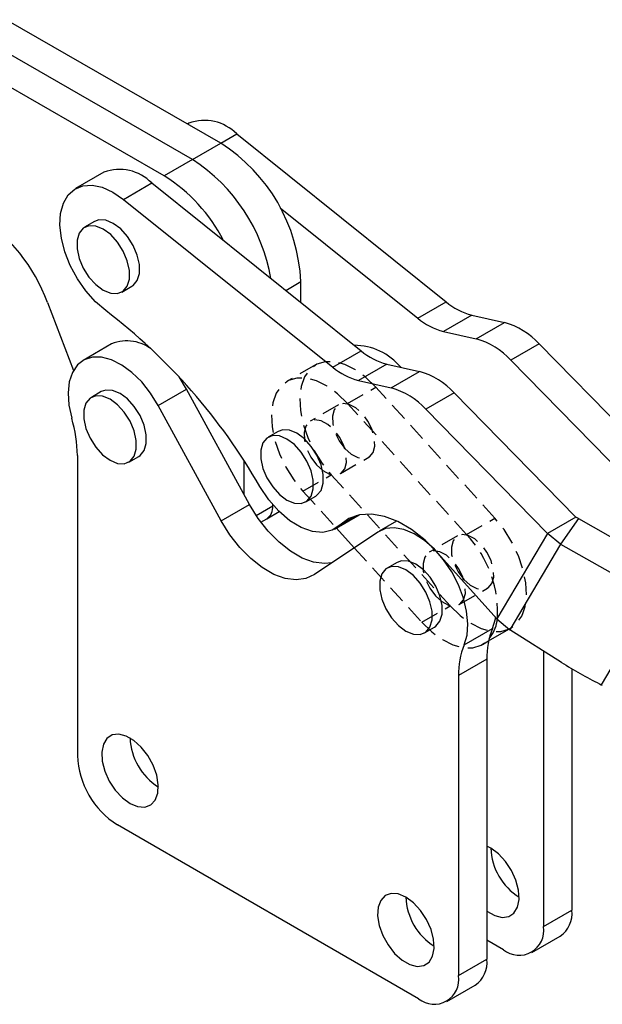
# Model space of a CAD drawing. Extents: x 30 to 403, y 9 to 287.
# Tile 2 of 26: x 117 to 158, y 23 to 93. Entities that reach past the tile are written whole.
import ezdxf

# ---------------------------------------------------------------- set-up
doc = ezdxf.new("R2010")
doc.units = 0
doc.linetypes.add('HIDDEN', pattern=[1.905, 1.27, -0.635])
doc.layers.get('0').update_dxf_attribs({"linetype": 'CONTINUOUS'})

msp = doc.modelspace()

# ---------------------------------------------------------------- linework, layer by layer
at = {"color": 7, "linetype": 'CONTINUOUS'}
for p, q in [((130.824161, 83.918618), (115.653486, 92.659381)), ((128.820692, 82.76204), (113.650017, 91.502803)), ((126.817223, 81.605461), (111.646548, 90.346224)), ((128.562865, 85.334712), (128.464706, 85.278046)), ((131.949489, 84.574777), (146.75931, 72.698164)), ((128.820692, 82.76204), (130.824161, 83.918618)), ((128.820692, 82.76204), (126.817223, 81.605461)), ((122.552457, 81.864977), (120.548987, 80.708399)), ((123.935612, 79.948464), (125.939082, 81.105043)), ((125.939082, 81.105043), (140.748902, 69.228429)), ((123.935612, 79.948464), (138.745433, 68.071851)), ((135.023054, 79.346713), (144.755841, 71.541585)), ((121.892628, 78.380893), (121.185522, 77.972689)), ((136.487776, 72.645605), (136.486528, 74.123848)), ((123.83114, 73.389847), (124.538246, 73.798051)), ((118.555245, 72.660977), (120.403344, 67.843289)), ((144.755841, 71.541585), (146.75931, 72.698164)), ((148.581514, 71.75617), (146.578045, 70.599591)), ((148.581514, 71.75617), (150.892681, 71.237445)), ((148.889212, 70.080867), (150.892681, 71.237445)), ((146.578045, 70.599591), (148.889212, 70.080867)), ((123.10045, 69.713986), (121.096981, 68.557407)), ((153.34848, 69.719566), (151.34501, 68.562988)), ((153.34848, 69.719566), (161.949058, 60.934781)), ((138.745433, 68.071851), (140.748902, 69.228429)), ((142.571106, 68.286435), (140.567637, 67.129857)), ((142.571106, 68.286435), (144.882273, 67.76771)), ((151.34501, 68.562988), (159.945588, 59.778203)), ((142.878804, 66.611132), (144.882273, 67.76771)), ((128.403909, 66.527429), (127.87121, 67.384177)), ((140.567637, 67.129857), (142.878804, 66.611132)), ((122.37396, 66.345374), (121.666853, 65.93717)), ((126.40044, 65.370851), (128.403909, 66.527429)), ((132.865587, 58.361996), (128.403909, 66.527429)), ((147.338072, 66.249832), (145.334602, 65.093253)), ((147.338072, 66.249832), (155.93865, 57.465046)), ((130.862118, 57.205417), (126.40044, 65.370851)), ((145.334602, 65.093253), (153.935181, 56.308468)), ((134.891664, 63.53081), (134.184557, 63.122606)), ((120.67978, 61.814714), (120.67978, 40.586974)), ((124.312472, 61.354329), (125.019578, 61.762532)), ((132.49036, 59.048709), (132.488368, 61.408723)), ((136.830176, 58.539764), (137.537282, 58.947968)), ((130.862118, 57.205417), (132.865587, 58.361996)), ((134.081175, 57.345097), (134.96273, 57.854008)), ((134.495469, 58.262378), (134.49539, 58.35568)), ((133.667354, 57.106203), (134.081175, 57.345097)), ((138.880923, 56.620462), (140.619899, 57.624351)), ((143.266355, 57.189835), (142.027341, 56.474568)), ((155.93865, 57.465046), (153.935181, 56.308468)), ((156.135154, 57.355223), (154.863, 55.556622)), ((156.135154, 57.355223), (155.93865, 57.465046)), ((156.135154, 57.355223), (160.179138, 55.052736)), ((139.001464, 56.690049), (140.269937, 55.292564)), ((141.92346, 56.409602), (137.461781, 53.395513)), ((153.935181, 56.308468), (150.354885, 50.264321)), ((154.863, 55.556622), (153.935181, 56.308468)), ((154.863, 55.556622), (151.266431, 49.485001)), ((154.863, 55.556622), (158.906985, 53.254135)), ((150.354885, 50.264321), (146.180301, 54.9231)), ((143.304321, 54.262534), (142.597215, 53.85433)), ((161.471216, 51.928768), (157.723273, 45.601597)), ((150.354885, 50.264321), (151.266431, 49.485001)), ((145.242833, 49.271488), (145.949939, 49.679692)), ((148.044099, 48.430302), (150.047568, 49.58688)), ((149.774413, 48.707363), (151.208, 49.534955)), ((154.918112, 47.187563), (151.266431, 49.485001)), ((149.647588, 47.405111), (147.644119, 46.248533)), ((149.647588, 47.405111), (149.647588, 26.177371)), ((153.654527, 47.982542), (153.654527, 28.490527)), ((155.657996, 46.73615), (155.657996, 29.647105)), ((147.644119, 46.248533), (147.644119, 25.020792)), ((157.62235, 45.668237), (157.723273, 45.601597)), ((144.815692, 23.387445), (123.508207, 35.687994)), ((149.930431, 34.042656), (149.647588, 34.182765)), ((153.654527, 28.490527), (155.657996, 29.647105)), ((150.8261, 26.857179), (149.647588, 27.53752)), ((152.825937, 26.659147), (154.829407, 27.815725)), ((147.644119, 25.020792), (149.647588, 26.177371)), ((146.815529, 23.189413), (148.818999, 24.345991))]:
    msp.add_line(p, q, dxfattribs=at)
at = {"color": 8, "linetype": 'CONTINUOUS'}
for p, q in [((130.818507, 83.921875), (131.949489, 84.574777)), ((135.415464, 73.505536), (136.486528, 74.123848)), ((133.329852, 57.589482), (134.495469, 58.262378)), ((134.549212, 58.293403), (134.495469, 58.262378)), ((139.244202, 56.897165), (140.421052, 57.576546))]:
    msp.add_line(p, q, dxfattribs=at)
at = {"color": 7, "linetype": 'HIDDEN'}
for p, q in [((137.521631, 68.22921), (135.518162, 67.072631)), ((139.796815, 65.499221), (141.800284, 66.6558)), ((150.212941, 57.387524), (141.800284, 66.6558)), ((148.209472, 56.230946), (139.796815, 65.499221)), ((139.154832, 65.400117), (137.151362, 64.243538)), ((139.284522, 60.548397), (141.287992, 61.704975)), ((136.639069, 59.292714), (138.642539, 60.449292)), ((138.642539, 60.449292), (147.055196, 51.181016)), ((136.639069, 59.292714), (139.001464, 56.690049)), ((148.209472, 56.230946), (150.212941, 57.387524)), ((147.567489, 56.13184), (145.56402, 54.975262)), ((140.269937, 55.292564), (145.051726, 50.024438)), ((147.69718, 51.28012), (149.700649, 52.436699)), ((145.051726, 50.024438), (147.055196, 51.181016)), ((151.208, 49.534955), (151.333849, 49.607606)), ((149.33038, 48.451028), (149.774413, 48.707363))]:
    msp.add_line(p, q, dxfattribs=at)
at = {"color": 7, "linetype": 'CONTINUOUS', "flags": 128}
for points in [[(122.691598, 72.07921), (121.961322, 72.706424), (121.28087, 73.468038), (120.677273, 74.333794), (120.17451, 75.2693), (119.792556, 76.237389), (119.546584, 77.199602), (119.446368, 78.117711), (119.495886, 78.955244), (119.693173, 79.678927), (120.030391, 80.26001), (120.494142, 80.675408), (121.066004, 80.908618), (121.723257, 80.950375), (122.439792, 80.799022), (123.187139, 80.460569), (123.935612, 79.948464)], [(122.50833, 73.520837), (123.03542, 73.304067), (123.519808, 73.279885), (123.922253, 73.450247), (124.210149, 73.801354), (124.360174, 74.30476), (124.360174, 74.919683), (124.210149, 75.596305), (123.922253, 76.27981), (123.519808, 76.914825), (123.03542, 77.449903), (122.50833, 77.841699), (121.981241, 78.058468), (121.496852, 78.082652), (121.094409, 77.912289), (120.806513, 77.561182), (120.656486, 77.057776), (120.656486, 76.442854), (120.806513, 75.766231), (121.094409, 75.082726), (121.496852, 74.447712), (121.981241, 73.912632), (122.50833, 73.520837)], [(124.538246, 73.798051), (124.629359, 73.858451), (124.917255, 74.209557), (125.067281, 74.712964), (125.067281, 75.327887), (124.917255, 76.004508), (124.629359, 76.688014), (124.226915, 77.323029), (123.742527, 77.858107), (123.215437, 78.249903), (122.688347, 78.466672), (122.203959, 78.490856), (121.892628, 78.380893)], [(126.40044, 65.370851), (125.856731, 66.243219), (125.228424, 67.029842), (124.540128, 67.69991), (123.8188, 68.227179), (123.092694, 68.590999), (122.390246, 68.777118), (121.73897, 68.778249), (121.164374, 68.594346), (120.688963, 68.232613), (120.331357, 67.707217), (120.105561, 67.038735), (120.02042, 66.253351), (120.079269, 65.381824), (120.279801, 64.45829)], [(125.019578, 61.762532), (125.110691, 61.822932), (125.398587, 62.174039), (125.548613, 62.677445), (125.548613, 63.292368), (125.398587, 63.96899), (125.110691, 64.652495), (124.708247, 65.28751), (124.223859, 65.822589), (123.69677, 66.214384), (123.169679, 66.431154), (122.685292, 66.455337), (122.37396, 66.345374)], [(122.989663, 61.485318), (123.516752, 61.268549), (124.001141, 61.244365), (124.403584, 61.414729), (124.691481, 61.765835), (124.841507, 62.269241), (124.841507, 62.884164), (124.691481, 63.560786), (124.403584, 64.244291), (124.001141, 64.879306), (123.516752, 65.414385), (122.989663, 65.80618), (122.462573, 66.02295), (121.978185, 66.047133), (121.575741, 65.876771), (121.287844, 65.525664), (121.137819, 65.022257), (121.137819, 64.407334), (121.287844, 63.730713), (121.575741, 63.047208), (121.978185, 62.412193), (122.462573, 61.877114), (122.989663, 61.485318)], [(137.537282, 58.947968), (137.628395, 59.008368), (137.916291, 59.359475), (138.066316, 59.862881), (138.066316, 60.477804), (137.916291, 61.154426), (137.628395, 61.837931), (137.22595, 62.472946), (136.741562, 63.008025), (136.214473, 63.39982), (135.687383, 63.61659), (135.202995, 63.640773), (134.891664, 63.53081)], [(135.507366, 58.670754), (136.034456, 58.453985), (136.518844, 58.429802), (136.921288, 58.600164), (137.209185, 58.951271), (137.35921, 59.454677), (137.35921, 60.0696), (137.209185, 60.746222), (136.921288, 61.429727), (136.518844, 62.064742), (136.034456, 62.599821), (135.507366, 62.991616), (134.980277, 63.208386), (134.495889, 63.232569), (134.093445, 63.062206), (133.805548, 62.7111), (133.655523, 62.207693), (133.655523, 61.592771), (133.805548, 60.916149), (134.093445, 60.232644), (134.495889, 59.597629), (134.980277, 59.06255), (135.507366, 58.670754)], [(139.244202, 56.897165), (138.701084, 56.529787), (138.0456, 56.375226), (137.307373, 56.440466), (136.519759, 56.722559), (135.71835, 57.208759), (134.93936, 57.877094), (134.217989, 58.697365), (133.586836, 59.632504)], [(138.694568, 54.228323), (138.153516, 54.175577), (137.385647, 54.277831), (136.57677, 54.571357), (135.754068, 55.046293), (134.945191, 55.686676), (134.177322, 56.470985), (133.476267, 57.372861), (132.865587, 58.361996)], [(137.461781, 53.395513), (136.851101, 53.111454), (136.150047, 53.018999), (135.382178, 53.121252), (134.573301, 53.414779), (133.750599, 53.889715), (132.941721, 54.530098), (132.173853, 55.314407), (131.472798, 56.216283), (130.862118, 57.205417)], [(146.180301, 54.9231), (145.272079, 55.831312), (144.3205, 56.580289), (143.353377, 57.148136), (142.398983, 57.518256), (141.485215, 57.679829), (140.638782, 57.628133), (139.884427, 57.364677), (139.244202, 56.897165)], [(148.044099, 48.430302), (148.244631, 49.122307), (148.303479, 49.925889), (148.218338, 50.809575), (147.992542, 51.738754), (147.634936, 52.677034), (147.159525, 53.587665), (146.584929, 54.434982), (145.933653, 55.185799), (145.231206, 55.810708), (144.505099, 56.285234), (143.783771, 56.590791), (143.095476, 56.715413), (142.467169, 56.654217), (141.92346, 56.409602)], [(145.949939, 49.679692), (146.041052, 49.740092), (146.328948, 50.091199), (146.478974, 50.594605), (146.478974, 51.209528), (146.328948, 51.88615), (146.041052, 52.569655), (145.638608, 53.20467), (145.15422, 53.739749), (144.62713, 54.131544), (144.10004, 54.348314), (143.615652, 54.372497), (143.304321, 54.262534)], [(143.920023, 49.402479), (144.447114, 49.185708), (144.931501, 49.161526), (145.333946, 49.331888), (145.621842, 49.682995), (145.771867, 50.186401), (145.771867, 50.801324), (145.621842, 51.477946), (145.333946, 52.161451), (144.931501, 52.796466), (144.447114, 53.331545), (143.920023, 53.72334), (143.392934, 53.94011), (142.908546, 53.964293), (142.506102, 53.79393), (142.218206, 53.442823), (142.06818, 52.939418), (142.06818, 52.324495), (142.218206, 51.647873), (142.506102, 50.964368), (142.908546, 50.329353), (143.392934, 49.794273), (143.920023, 49.402479)], [(150.047568, 49.58688), (150.2481, 50.278885), (150.262377, 50.367559)], [(124.403876, 37.212287), (124.944406, 36.986039), (125.444847, 36.948154), (125.868084, 37.101443), (126.182727, 37.434535), (126.365441, 37.922731), (126.402674, 38.529819), (126.291667, 39.210778), (126.04065, 39.915099), (125.668241, 40.590552), (125.20206, 41.187036), (124.676682, 41.660317), (124.13107, 41.975292), (123.605692, 42.1086), (123.139511, 42.050356), (122.767102, 41.804878), (122.516085, 41.390374), (122.405077, 40.837582), (122.442312, 40.187505), (122.625025, 39.488353), (122.939669, 38.791981), (123.362906, 38.150033), (123.863346, 37.610121), (124.403876, 37.212287)], [(149.647588, 29.602045), (149.657625, 29.594626), (150.203237, 29.279651), (150.728615, 29.146343), (151.194796, 29.204587), (151.567205, 29.450065), (151.818222, 29.864569), (151.92923, 30.417361), (151.891996, 31.067438), (151.709282, 31.766591), (151.394638, 32.462963), (150.971401, 33.104911), (150.470961, 33.644822), (149.930431, 34.042656), (149.930431, 34.042656)], [(143.920023, 30.572921), (143.379494, 30.79917), (142.879052, 30.837055), (142.455815, 30.683766), (142.141173, 30.350673), (141.958458, 29.862478), (141.921225, 29.25539), (142.032233, 28.574431), (142.28325, 27.870109), (142.655658, 27.194657), (143.121839, 26.598172), (143.647217, 26.124891), (144.192829, 25.809916), (144.718207, 25.676609), (145.184388, 25.734852), (145.556797, 25.980331), (145.807814, 26.394834), (145.918822, 26.947626), (145.881588, 27.597704), (145.698874, 28.296856), (145.38423, 28.993228), (144.960993, 29.635176), (144.460553, 30.175088), (143.920023, 30.572921)]]:
    msp.add_lwpolyline(points, dxfattribs=at)
at = {"color": 7, "linetype": 'HIDDEN', "flags": 128}
for points in [[(141.800284, 66.6558), (141.091684, 67.343417), (140.34964, 67.885354), (139.602668, 68.260784), (138.879474, 68.455278), (138.20785, 68.461363), (137.613606, 68.278806), (137.119578, 67.91462), (136.744752, 67.382803), (136.503532, 66.703791), (136.405189, 65.903678), (136.4535, 65.013212), (136.64661, 64.066614), (136.977098, 63.100261), (137.432263, 62.151289), (137.994614, 61.256166), (138.642539, 60.449292)], [(139.796815, 65.499221), (139.088215, 66.186839), (138.346171, 66.728776), (137.599199, 67.104205), (136.876005, 67.2987), (136.20438, 67.304785), (135.610136, 67.122227), (135.116109, 66.758042), (134.741283, 66.226224), (134.500063, 65.547212), (134.401719, 64.7471), (134.450031, 63.856634), (134.643141, 62.910036), (134.973629, 61.943683), (135.428794, 60.994711), (135.991144, 60.099588), (136.639069, 59.292714)], [(139.597659, 62.326569), (140.052621, 61.918972), (140.524105, 61.67128), (140.96596, 61.60774), (141.334933, 61.734571), (141.594907, 62.039358), (141.720433, 62.492266), (141.699225, 63.048962), (141.533358, 63.654952), (141.239068, 64.250918), (140.845164, 64.778523), (140.390202, 65.18612), (139.918718, 65.433811), (139.476863, 65.497351), (139.10789, 65.370521), (138.847916, 65.065734), (138.72239, 64.612825), (138.743598, 64.056129), (138.909465, 63.450139), (139.203754, 62.854173), (139.597659, 62.326569)], [(137.59419, 61.169991), (138.049152, 60.762393), (138.520636, 60.514702), (138.962491, 60.451162), (139.331463, 60.577993), (139.591437, 60.882779), (139.716964, 61.335688), (139.695755, 61.892384), (139.529888, 62.498374), (139.235599, 63.09434), (138.841694, 63.621944), (138.386732, 64.029542), (137.915248, 64.277233), (137.473394, 64.340773), (137.104421, 64.213942), (136.844447, 63.909155), (136.718921, 63.456247), (136.740129, 62.899551), (136.905996, 62.293561), (137.200285, 61.697595), (137.59419, 61.169991)], [(147.055196, 51.181016), (147.763796, 50.493398), (148.50584, 49.951461), (149.252812, 49.576031), (149.976007, 49.381537), (150.647631, 49.375452), (151.241875, 49.55801), (151.589787, 49.786469), (151.735902, 49.922196), (152.110728, 50.454013), (152.223138, 50.707346), (152.351948, 51.133025), (152.450292, 51.933137), (152.40198, 52.823603), (152.20887, 53.770201), (151.878382, 54.736554), (151.423217, 55.685527), (150.860866, 56.580649), (150.212941, 57.387524)], [(148.010316, 53.058293), (148.465278, 52.650696), (148.936763, 52.403004), (149.378617, 52.339464), (149.74759, 52.466295), (150.007564, 52.771082), (150.13309, 53.22399), (150.111882, 53.780686), (149.946015, 54.386677), (149.651726, 54.982642), (149.257821, 55.510247), (148.802859, 55.917844), (148.331375, 56.165535), (147.88952, 56.229076), (147.520547, 56.102245), (147.260574, 55.797457), (147.135047, 55.344549), (147.156255, 54.787854), (147.322122, 54.181863), (147.616412, 53.585897), (148.010316, 53.058293)], [(146.006847, 51.901715), (146.461809, 51.494117), (146.933293, 51.246426), (147.375148, 51.182886), (147.744121, 51.309716), (148.004095, 51.614503), (148.129621, 52.067411), (148.108413, 52.624108), (147.942545, 53.230098), (147.648257, 53.826064), (147.254351, 54.353668), (146.799389, 54.761266), (146.327906, 55.008957), (145.88605, 55.072498), (145.517078, 54.945667), (145.257104, 54.640879), (145.131578, 54.187971), (145.152786, 53.631276), (145.318653, 53.025285), (145.612942, 52.429319), (146.006847, 51.901715)], [(145.051726, 50.024438), (145.760326, 49.33682), (146.502371, 48.794883), (147.249343, 48.419453), (147.972537, 48.224959), (148.644161, 48.218874), (149.238406, 48.401431), (149.732432, 48.765617), (149.805045, 48.844714)]]:
    msp.add_lwpolyline(points, dxfattribs=at)
at = {"color": 7, "linetype": 'CONTINUOUS'}
for centre, radius, start, end in [((129.675257, 82.365892), 3.17038, 44.16489862, 110.54055451), ((124.257282, 73.588203), 12.240971, 2.50797504, 57.55653524), ((122.016127, 72.242532), 12.528454, 9.66844488, 57.10311054), ((123.664849, 78.896157), 3.17038, 44.16489862, 110.54055451), ((120.647615, 71.725109), 11.648409, 27.11146198, 58.01802638), ((107.011466, 68.455492), 12.285965, 20.01705839, 57.38763674), ((149.73493, 76.220792), 4.611207, 229.81169595, 255.5146021), ((97.084184, 38.6718), 42.092691, 29.86548233, 52.5291501), ((147.731461, 75.064214), 4.611207, 229.81169595, 255.5146021), ((149.483774, 66.212377), 5.218843, 42.22348991, 74.33779193), ((124.188512, 67.094288), 2.83667, 49.08099657, 112.55499644), ((147.480305, 65.055799), 5.218843, 42.22348991, 74.33779193), ((140.237023, 65.292433), 4.331294, 39.76816554, 89.74860187), ((143.724522, 72.751058), 4.611207, 229.81169595, 255.5146021), ((141.721053, 71.59448), 4.611207, 229.81169595, 255.5146021), ((143.473366, 62.742642), 5.218843, 42.22348991, 74.33779193), ((141.469897, 61.586064), 5.218843, 42.22348991, 74.33779193), ((111.01238, 61.704059), 9.668034, 0.65579223, 16.55168664), ((133.54353, 58.140126), 0.959757, 304.06883822, 7.31813845), ((155.194402, 47.515772), 5.547918, 158.07993587, 181.14292048), ((147.655825, 50.576983), 2.760418, 321.13123276, 350.25628785), ((153.190933, 46.359194), 5.547918, 158.07993587, 181.14292048), ((171.438103, 73.425103), 31.005138, 237.80417479, 243.53855001), ((157.257189, 44.895249), 0.846264, 48.74238399, 56.58118075), ((128.687249, 41.998558), 4.28633, 182.12861159, 237.86601001), ((126.820648, 40.866418), 6.147222, 182.60548752, 237.39450236), ((154.207826, 34.198409), 4.280229, 182.08541823, 237.90920336), ((148.197418, 30.728675), 4.280229, 182.08541823, 237.90920336), ((153.750966, 29.406789), 1.922112, 304.12986592, 7.18233891), ((151.930229, 28.210819), 1.746837, 230.79675633, 9.21402623), ((147.740558, 25.937054), 1.922112, 304.12986592, 7.18233891), ((145.919821, 24.741084), 1.746837, 230.79675633, 9.21402623)]:
    msp.add_arc(centre, radius, start, end, dxfattribs=at)
at = {"color": 7, "linetype": 'HIDDEN'}
msp.add_arc((142.515126, 50.770953), 7.889049, 355.19265007, 43.79638961, dxfattribs=at)

doc.saveas('drawing.dxf')
